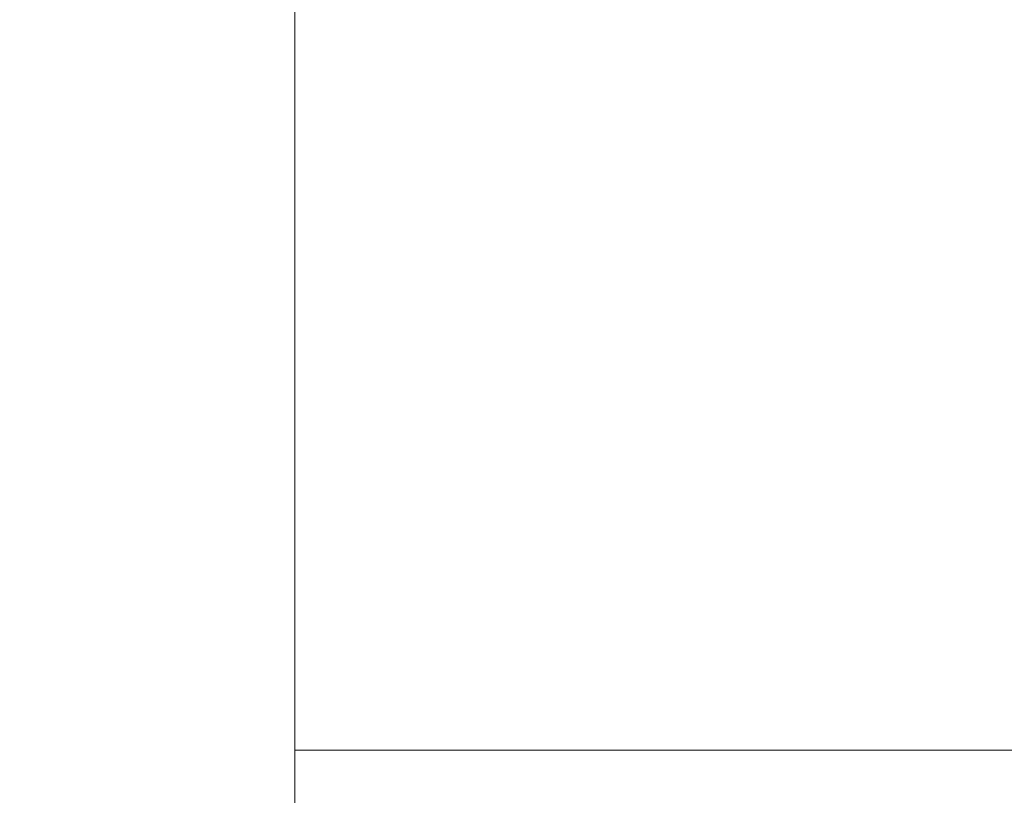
# Model space of a CAD drawing. Header units: inches. Extents: x 63 to 263, y 38 to 153.
# Tile 3 of 116: x 64.69 to 66.35, y 40.94 to 42.24. Entities that reach past the tile are written whole.
import ezdxf

# ---------------------------------------------------------------- set-up
doc = ezdxf.new("R2010")
doc.units = ezdxf.units.IN
doc.header["$MEASUREMENT"] = 0
doc.layers.add('A-FLOR-HRAL', color=1, linetype='Continuous', lineweight=9)
doc.layers.add('A-FLOR-STRS', color=2, linetype='Continuous', lineweight=9)

# ---------------------------------------------------------------- blocks, each defined once
blk = doc.blocks.new('Stair - Stairs-122113-_3D_')
at = {"layer": 'A-FLOR-STRS'}
mesh = blk.add_polyface(dxfattribs=at)
corners = [(75.0319, 87.0116, 5.2174), (63.0319, 87.0116, 5.2174), (63.0319, 37.5457, 5.2174), (75.0319, 37.5457, 5.2174)]
mesh.append_faces([[corners[k] for k in face] for face in [(2, 3, 0, 1)]])
mesh = blk.add_polyface(dxfattribs=at)
corners = [(75.0319, 87.0116, 3.2174), (75.0319, 37.5457, 3.2174), (63.0319, 37.5457, 3.2174), (63.0319, 87.0116, 3.2174)]
mesh.append_faces([[corners[k] for k in face] for face in [(2, 3, 0, 1)]])
blk = doc.blocks.new('Railing - 4_ x 4_-420178-_3D_')
at = {"layer": 'A-FLOR-HRAL'}
mesh = blk.add_polyface(dxfattribs=at)
corners = [(2, 2, 29.9545), (2, 2), (-2, 2), (-2, 2, 29.9545)]
mesh.append_faces([[corners[k] for k in face] for face in [(2, 3, 0, 1)]])
mesh = blk.add_polyface(dxfattribs=at)
corners = [(-2, 2, 29.9545), (-2, 2), (-2, -2), (-2, -2, 31.8517)]
mesh.append_faces([[corners[k] for k in face] for face in [(2, 3, 0, 1)]])
mesh = blk.add_polyface(dxfattribs=at)
corners = [(2, 2, 29.9545), (-2, 2, 29.9545), (-2, -2, 31.8517), (2, -2, 31.8517)]
mesh.append_faces([[corners[k] for k in face] for face in [(2, 3, 0, 1)]])
mesh = blk.add_polyface(dxfattribs=at)
corners = [(-2, 2), (2, 2), (2, -2), (-2, -2)]
mesh.append_faces([[corners[k] for k in face] for face in [(1, 2, 3, 0)]])
blk = doc.blocks.new('Railing - Railing-122158-_3D_')
at = {"rotation": 89.99999999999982}
blk.add_blockref('Railing - 4_ x 4_-420178-_3D_', (67.1569, 43.0116, 5.2174), dxfattribs=at)
at = {"layer": 'A-FLOR-HRAL'}
mesh = blk.add_polyface(dxfattribs=at)
corners = [(65.1569, 40.0116, 36.2787), (65.1569, 46.0116, 36.2787), (65.1569, 46.0116, 35.1719), (65.1569, 40.0116, 35.1719)]
mesh.append_faces([[corners[k] for k in face] for face in [(3, 0, 1, 2)]])
mesh = blk.add_polyface(dxfattribs=at)
corners = [(65.1569, 46.0116, 36.2787), (65.1569, 40.0116, 36.2787), (205.9194, 40.0116, 103.0435), (205.9194, 46.0116, 103.0435)]
mesh.append_faces([[corners[k] for k in face] for face in [(3, 0, 1, 2)]])
mesh = blk.add_polyface(dxfattribs=at)
corners = [(65.1569, 40.0116, 35.1719), (65.1569, 46.0116, 35.1719), (206.1445, 46.0116, 102.0435), (206.1445, 40.0116, 102.0435)]
mesh.append_faces([[corners[k] for k in face] for face in [(0, 1, 2, 3)]])

msp = doc.modelspace()

# ---------------------------------------------------------------- block references
at = {"layer": 'A-FLOR-HRAL'}
msp.add_blockref('Railing - Railing-122158-_3D_', (0, 0), dxfattribs=at)
at = {"layer": 'A-FLOR-STRS'}
msp.add_blockref('Stair - Stairs-122113-_3D_', (0, 0), dxfattribs=at)

doc.saveas('drawing.dxf')
